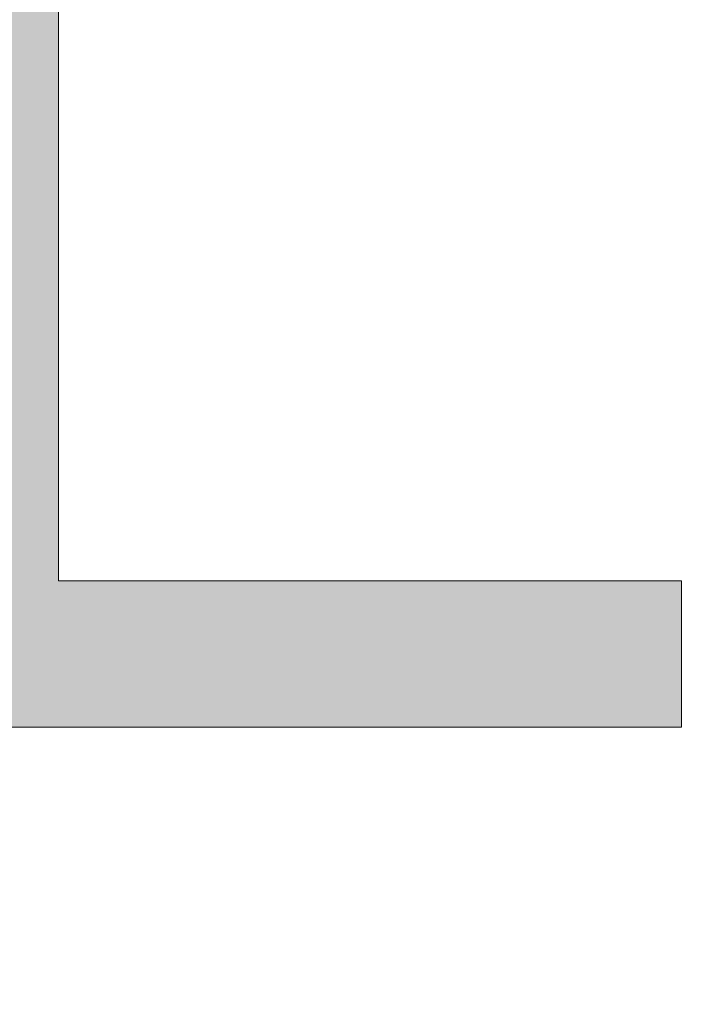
# Model space of a CAD drawing. Header units: inches. Extents: x -465 to -303, y -234 to 7.
# Tile 70 of 81: x -331.56 to -330.3, y -1.13 to 0.72. Entities that reach past the tile are written whole.
import ezdxf

# ---------------------------------------------------------------- set-up
doc = ezdxf.new("R2010")
doc.units = ezdxf.units.IN
doc.header["$LTSCALE"] = 32
doc.header["$MEASUREMENT"] = 0
doc.linetypes.add('Dash Style-1', pattern=[0.083328, 0.041656, -0.041672])
for name, color, linetype, lineweight in [('Black', 7, 'Continuous', 18), ('DashLine', 7, 'Dash Style-1', 13), ('DashLineFill', 7, 'Dash Style-1', 13), ('Drawing', 7, 'Continuous', 18), ('Metal-DeskStructure', 7, 'Continuous', 13), ('None', 7, 'Continuous', 18), ('SolidLine', 7, 'Continuous', 15), ('Wood_1-H', 7, 'Continuous', 13)]:
    doc.layers.add(name, color=color, linetype=linetype, lineweight=lineweight)
pattern_1 = [(45, (0, 0), (-1.61301565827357, 1.935715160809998), []), (45, (-1.0608, 1.0608), (-0.4723460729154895, 0.4167612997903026), [])]

# ---------------------------------------------------------------- blocks, each defined once
blk = doc.blocks.new('1BRPFY-Leg_Plate (2D)')
at = {"layer": 'DashLineFill', "linetype": 'Continuous', "lineweight": 13}
h = blk.add_hatch(dxfattribs=at)
h.set_pattern_fill('Steel', color=253, style=0, pattern_type=2)
h.set_pattern_definition(pattern_1)
edge = h.paths.add_edge_path()
edge.add_arc((-1.704724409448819, -1.704724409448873), 0.125984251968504, 179.9999999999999, 269.9999999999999)
edge.add_line((-1.704724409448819, -1.830708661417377), (1.704724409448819, -1.830708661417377))
edge.add_arc((1.704724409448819, -1.704724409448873), 0.125984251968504, 270.0000000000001, 360.0000000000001)
edge.add_line((1.830708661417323, -1.704724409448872), (1.830708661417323, 1.704724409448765))
edge.add_arc((1.704724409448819, 1.704724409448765), 0.1259842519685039, 0, 90)
edge.add_line((1.704724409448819, 1.830708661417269), (-1.704724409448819, 1.830708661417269))
edge.add_arc((-1.704724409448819, 1.704724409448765), 0.1259842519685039, 90, 180)
edge.add_line((-1.830708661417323, 1.704724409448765), (-1.830708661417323, -1.704724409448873))
at = {"layer": 'SolidLine', "flags": 128}
for points in [[(-0.7086614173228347, -0.5019685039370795), (-0.6884019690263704, -0.5029637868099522), (-0.668337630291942, -0.5059400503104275), (-0.6486616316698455, -0.5108686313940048), (-0.6295634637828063, -0.5177020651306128), (-0.6112270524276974, -0.5263745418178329), (-0.5938289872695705, -0.5368025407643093), (-0.5775368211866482, -0.5488856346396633), (-0.5625074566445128, -0.5625074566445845), (-0.5488856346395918, -0.5775368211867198), (-0.5368025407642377, -0.5938289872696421), (-0.5263745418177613, -0.611227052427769), (-0.5177020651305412, -0.6295634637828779), (-0.5108686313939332, -0.6486616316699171), (-0.5059400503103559, -0.6683376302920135), (-0.5029637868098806, -0.688401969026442), (-0.5019685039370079, -0.7086614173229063), (-0.5029637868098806, -0.7289208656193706), (-0.5059400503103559, -0.748985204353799), (-0.5108686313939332, -0.7686612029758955), (-0.5177020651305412, -0.7877593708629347), (-0.5263745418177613, -0.8060957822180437), (-0.5368025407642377, -0.8234938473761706), (-0.5488856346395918, -0.8397860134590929), (-0.5625074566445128, -0.8548153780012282), (-0.5775368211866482, -0.8684372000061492), (-0.5938289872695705, -0.8805202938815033), (-0.6112270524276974, -0.8909482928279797), (-0.6295634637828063, -0.8996207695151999), (-0.6486616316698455, -0.9064542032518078), (-0.668337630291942, -0.9113827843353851), (-0.6884019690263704, -0.9143590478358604), (-0.7086614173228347, -0.9153543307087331), (-0.728920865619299, -0.9143590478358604), (-0.7489852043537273, -0.9113827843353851), (-0.7686612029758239, -0.9064542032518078), (-0.7877593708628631, -0.8996207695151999), (-0.8060957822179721, -0.8909482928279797), (-0.823493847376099, -0.8805202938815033), (-0.8397860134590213, -0.8684372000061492), (-0.8548153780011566, -0.8548153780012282), (-0.8684372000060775, -0.8397860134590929), (-0.8805202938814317, -0.8234938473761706), (-0.8909482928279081, -0.8060957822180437), (-0.8996207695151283, -0.7877593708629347), (-0.9064542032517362, -0.7686612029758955), (-0.9113827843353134, -0.748985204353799), (-0.9143590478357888, -0.7289208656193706), (-0.9153543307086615, -0.7086614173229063), (-0.9143590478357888, -0.688401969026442), (-0.9113827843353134, -0.6683376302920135), (-0.9064542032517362, -0.6486616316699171), (-0.8996207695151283, -0.6295634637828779), (-0.8909482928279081, -0.611227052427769), (-0.8805202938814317, -0.5938289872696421), (-0.8684372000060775, -0.5775368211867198), (-0.8548153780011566, -0.5625074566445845), (-0.8397860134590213, -0.5488856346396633), (-0.823493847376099, -0.5368025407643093), (-0.8060957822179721, -0.5263745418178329), (-0.7877593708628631, -0.5177020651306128), (-0.7686612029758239, -0.5108686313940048), (-0.7489852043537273, -0.5059400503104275), (-0.728920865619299, -0.5029637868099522)], [(-1.279527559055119, -1.118110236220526), (-1.263705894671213, -1.118887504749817), (-1.248036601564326, -1.121211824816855), (-1.232670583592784, -1.125060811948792), (-1.217755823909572, -1.130397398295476), (-1.203435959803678, -1.137170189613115), (-1.189848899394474, -1.145313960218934), (-1.177125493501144, -1.154750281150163), (-1.165388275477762, -1.165388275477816), (-1.15475028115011, -1.177125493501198), (-1.145313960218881, -1.189848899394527), (-1.137170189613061, -1.203435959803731), (-1.130397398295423, -1.217755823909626), (-1.125060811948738, -1.232670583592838), (-1.121211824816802, -1.24803660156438), (-1.118887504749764, -1.263705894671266), (-1.118110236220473, -1.279527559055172), (-1.118887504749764, -1.295349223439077), (-1.121211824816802, -1.311018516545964), (-1.125060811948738, -1.326384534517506), (-1.130397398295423, -1.341299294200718), (-1.137170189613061, -1.355619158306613), (-1.145313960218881, -1.369206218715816), (-1.15475028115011, -1.381929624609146), (-1.165388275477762, -1.393666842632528), (-1.177125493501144, -1.404304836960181), (-1.189848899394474, -1.413741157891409), (-1.203435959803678, -1.421884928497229), (-1.217755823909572, -1.428657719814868), (-1.232670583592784, -1.433994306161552), (-1.248036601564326, -1.437843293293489), (-1.263705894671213, -1.440167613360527), (-1.279527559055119, -1.440944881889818), (-1.295349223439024, -1.440167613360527), (-1.311018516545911, -1.437843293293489), (-1.326384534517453, -1.433994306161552), (-1.341299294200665, -1.428657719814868), (-1.355619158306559, -1.421884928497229), (-1.369206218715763, -1.413741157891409), (-1.381929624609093, -1.404304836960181), (-1.393666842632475, -1.393666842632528), (-1.404304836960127, -1.381929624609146), (-1.413741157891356, -1.369206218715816), (-1.421884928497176, -1.355619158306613), (-1.428657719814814, -1.341299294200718), (-1.433994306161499, -1.326384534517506), (-1.437843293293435, -1.311018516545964), (-1.440167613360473, -1.295349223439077), (-1.440944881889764, -1.279527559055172), (-1.440167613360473, -1.263705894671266), (-1.437843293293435, -1.24803660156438), (-1.433994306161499, -1.232670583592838), (-1.428657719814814, -1.217755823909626), (-1.421884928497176, -1.203435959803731), (-1.413741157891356, -1.189848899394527), (-1.404304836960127, -1.177125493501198), (-1.393666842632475, -1.165388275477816), (-1.381929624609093, -1.154750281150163), (-1.369206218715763, -1.145313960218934), (-1.355619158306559, -1.137170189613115), (-1.341299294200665, -1.130397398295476), (-1.326384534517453, -1.125060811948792), (-1.311018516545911, -1.121211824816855), (-1.295349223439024, -1.118887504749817)]]:
    blk.add_lwpolyline(points, close=True, dxfattribs=at)
blk = doc.blocks.new('1BRPX5-Util_Bkt_Sm-F (2D)')
at = {"layer": 'DashLineFill', "linetype": 'Continuous', "lineweight": 13}
h = blk.add_hatch(dxfattribs=at)
h.set_pattern_fill('Steel', color=253, style=0, pattern_type=2)
h.set_pattern_definition(pattern_1)
edge = h.paths.add_edge_path()
edge.add_line((-4.468503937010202, 4.413385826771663), (-3.12992125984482, 4.413385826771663))
edge.add_line((-3.12992125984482, 4.413385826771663), (-3.12992125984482, -1.854330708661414))
edge.add_line((-3.12992125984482, -1.854330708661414), (-4.468503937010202, -1.854330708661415))
edge.add_line((-4.468503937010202, -1.854330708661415), (-4.468503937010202, -1.988188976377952))
edge.add_line((-4.468503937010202, -1.988188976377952), (-2.421259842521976, -1.988188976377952))
edge.add_line((-2.421259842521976, -1.988188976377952), (-2.421259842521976, -2.366141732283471))
edge.add_arc((-2.303149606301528, -2.366141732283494), 0.1181102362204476, 179.9999999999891, 270.000000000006)
edge.add_line((-2.303149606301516, -2.484251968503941), (2.303149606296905, -2.484251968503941))
edge.add_arc((2.303149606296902, -2.366141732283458), 0.1181102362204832, 270.0000000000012, 359.9999999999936)
edge.add_line((2.421259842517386, -2.366141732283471), (2.421259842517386, -1.988188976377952))
edge.add_line((2.421259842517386, -1.988188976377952), (4.468503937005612, -1.988188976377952))
edge.add_line((4.468503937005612, -1.988188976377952), (4.468503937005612, -1.854330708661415))
edge.add_line((4.468503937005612, -1.854330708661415), (3.12992125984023, -1.854330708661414))
edge.add_line((3.12992125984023, -1.854330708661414), (3.12992125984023, 4.413385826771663))
edge.add_line((3.12992125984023, 4.413385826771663), (4.468503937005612, 4.413385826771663))
edge.add_line((4.468503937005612, 4.413385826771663), (4.468503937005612, 4.547244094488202))
edge.add_line((4.468503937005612, 4.547244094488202), (2.421259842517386, 4.547244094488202))
edge.add_line((2.421259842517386, 4.547244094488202), (2.421259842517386, 4.925196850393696))
edge.add_arc((2.303149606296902, 4.925196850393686), 0.1181102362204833, 5.365542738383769e-12, 89.99999999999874)
edge.add_line((2.303149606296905, 5.043307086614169), (-2.303149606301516, 5.043307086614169))
edge.add_arc((-2.303149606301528, 4.92519685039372), 0.1181102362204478, 89.99999999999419, 180.0000000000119)
edge.add_line((-2.421259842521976, 4.925196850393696), (-2.421259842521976, 4.547244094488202))
edge.add_line((-2.421259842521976, 4.547244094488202), (-4.468503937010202, 4.547244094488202))
edge.add_line((-4.468503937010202, 4.547244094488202), (-4.468503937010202, 4.413385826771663))
at = {"layer": 'SolidLine', "flags": 128}
for points in [[(-0.7086614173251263, -0.2598425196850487), (-0.6642835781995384, -0.262022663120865), (-0.6203331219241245, -0.2685420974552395), (-0.57723331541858, -0.2793380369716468), (-0.5353992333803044, -0.294306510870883), (-0.4952337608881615, -0.3133033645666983), (-0.4571237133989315, -0.3361456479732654), (-0.4214361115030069, -0.3626133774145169), (-0.3885146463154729, -0.3924516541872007), (-0.3586763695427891, -0.4253731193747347), (-0.3322086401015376, -0.4610607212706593), (-0.3093663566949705, -0.4991707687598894), (-0.2903695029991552, -0.5393362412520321), (-0.2754010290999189, -0.5811703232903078), (-0.2646050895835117, -0.6242701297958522), (-0.2580856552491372, -0.6682205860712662), (-0.2559055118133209, -0.7125984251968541), (-0.2580856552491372, -0.756976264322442), (-0.2646050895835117, -0.800926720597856), (-0.2754010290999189, -0.8440265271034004), (-0.2903695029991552, -0.8858606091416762), (-0.3093663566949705, -0.9260260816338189), (-0.3322086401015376, -0.9641361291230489), (-0.3586763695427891, -0.9998237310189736), (-0.3885146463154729, -1.032745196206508), (-0.4214361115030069, -1.062583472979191), (-0.4571237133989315, -1.089051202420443), (-0.4952337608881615, -1.11189348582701), (-0.5353992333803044, -1.130890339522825), (-0.57723331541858, -1.145858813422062), (-0.6203331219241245, -1.156654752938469), (-0.6642835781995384, -1.163174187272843), (-0.7086614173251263, -1.16535433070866), (-0.7530392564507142, -1.163174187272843), (-0.7969897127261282, -1.156654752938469), (-0.8400895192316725, -1.145858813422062), (-0.8819236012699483, -1.130890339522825), (-0.9220890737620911, -1.11189348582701), (-0.9601991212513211, -1.089051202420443), (-0.9958867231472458, -1.062583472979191), (-1.02880818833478, -1.032745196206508), (-1.058646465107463, -0.9998237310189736), (-1.085114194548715, -0.9641361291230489), (-1.107956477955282, -0.9260260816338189), (-1.126953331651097, -0.8858606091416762), (-1.141921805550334, -0.8440265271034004), (-1.152717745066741, -0.800926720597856), (-1.159237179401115, -0.756976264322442), (-1.161417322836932, -0.7125984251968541), (-1.159237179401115, -0.6682205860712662), (-1.152717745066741, -0.6242701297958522), (-1.141921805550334, -0.5811703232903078), (-1.126953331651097, -0.5393362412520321), (-1.107956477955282, -0.4991707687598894), (-1.085114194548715, -0.4610607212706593), (-1.058646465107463, -0.4253731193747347), (-1.02880818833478, -0.3924516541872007), (-0.9958867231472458, -0.3626133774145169), (-0.9601991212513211, -0.3361456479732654), (-0.9220890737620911, -0.3133033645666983), (-0.8819236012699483, -0.294306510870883), (-0.8400895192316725, -0.2793380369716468), (-0.7969897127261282, -0.2685420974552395), (-0.7530392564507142, -0.262022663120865)], [(-1.279527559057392, -1.154964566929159), (-1.266932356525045, -1.155583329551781), (-1.254458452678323, -1.157433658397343), (-1.242225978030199, -1.160497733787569), (-1.230352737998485, -1.164746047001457), (-1.21895307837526, -1.170137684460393), (-1.208136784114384, -1.176620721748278), (-1.198008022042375, -1.184132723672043), (-1.188664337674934, -1.192601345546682), (-1.180195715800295, -1.201945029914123), (-1.17268371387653, -1.212073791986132), (-1.166200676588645, -1.222890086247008), (-1.160809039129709, -1.234289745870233), (-1.156560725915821, -1.246162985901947), (-1.153496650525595, -1.258395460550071), (-1.151646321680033, -1.270869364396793), (-1.151027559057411, -1.28346456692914), (-1.151646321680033, -1.296059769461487), (-1.153496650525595, -1.308533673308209), (-1.156560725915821, -1.320766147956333), (-1.160809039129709, -1.332639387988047), (-1.166200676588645, -1.344039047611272), (-1.17268371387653, -1.354855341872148), (-1.180195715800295, -1.364984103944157), (-1.188664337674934, -1.374327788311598), (-1.198008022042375, -1.382796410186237), (-1.208136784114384, -1.390308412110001), (-1.21895307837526, -1.396791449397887), (-1.230352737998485, -1.402183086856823), (-1.242225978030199, -1.406431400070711), (-1.254458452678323, -1.409495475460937), (-1.266932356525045, -1.411345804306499), (-1.279527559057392, -1.411964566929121), (-1.292122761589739, -1.411345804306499), (-1.304596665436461, -1.409495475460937), (-1.316829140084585, -1.406431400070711), (-1.328702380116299, -1.402183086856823), (-1.340102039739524, -1.396791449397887), (-1.3509183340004, -1.390308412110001), (-1.361047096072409, -1.382796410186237), (-1.37039078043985, -1.374327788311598), (-1.378859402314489, -1.364984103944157), (-1.386371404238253, -1.354855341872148), (-1.392854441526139, -1.344039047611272), (-1.398246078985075, -1.332639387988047), (-1.402494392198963, -1.320766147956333), (-1.405558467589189, -1.308533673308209), (-1.407408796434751, -1.296059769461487), (-1.408027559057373, -1.28346456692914), (-1.407408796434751, -1.270869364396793), (-1.405558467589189, -1.258395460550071), (-1.402494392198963, -1.246162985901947), (-1.398246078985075, -1.234289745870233), (-1.392854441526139, -1.222890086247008), (-1.386371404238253, -1.212073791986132), (-1.378859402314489, -1.201945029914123), (-1.37039078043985, -1.192601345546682), (-1.361047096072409, -1.184132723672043), (-1.3509183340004, -1.176620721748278), (-1.340102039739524, -1.170137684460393), (-1.328702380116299, -1.164746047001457), (-1.316829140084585, -1.160497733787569), (-1.304596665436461, -1.157433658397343), (-1.292122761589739, -1.155583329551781)]]:
    blk.add_lwpolyline(points, close=True, dxfattribs=at)
blk = doc.blocks.new('Slate-LegBrace (2D)')
at = {"layer": 'DashLineFill', "linetype": 'Continuous', "lineweight": 13}
h = blk.add_hatch(dxfattribs=at)
h.set_pattern_fill('Steel', color=253, style=0, pattern_type=2)
h.set_pattern_definition(pattern_1)
edge = h.paths.add_edge_path()
edge.add_line((-2.199587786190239, -0.1351515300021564), (-1.374775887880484, -0.1351515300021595))
edge.add_arc((3.636636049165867e-15, -0.01355418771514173), 1.380142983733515, 185.0545920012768, 354.9454079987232)
edge.add_line((1.374775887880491, -0.13515153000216), (2.199718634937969, -0.1351515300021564))
edge.add_arc((6.54243738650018e-05, -0.01705725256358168), 2.202821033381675, 183.0731271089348, 356.92687289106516, ccw=False)
h = blk.add_hatch(dxfattribs=at)
h.set_pattern_fill('Steel', color=253, style=0, pattern_type=2)
h.set_pattern_definition(pattern_1)
edge = h.paths.add_edge_path()
edge.add_line((2.191696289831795, -0.2375138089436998), (1.463739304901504, -0.2375137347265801))
edge.add_arc((-6.542437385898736e-05, -0.01704129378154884), 1.480314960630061, 188.5652811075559, 351.4347188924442, ccw=False)
edge.add_line((-1.463870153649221, -0.2375137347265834), (-2.191827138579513, -0.2375138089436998))
edge.add_line((-2.191827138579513, -0.2375138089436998), (-2.199718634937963, -0.1351515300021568))
edge.add_line((-2.199718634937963, -0.1351515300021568), (-1.374775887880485, -0.1351515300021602))
edge.add_arc((2.937282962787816e-15, -0.01355418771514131), 1.380142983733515, 185.0545920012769, 354.9454079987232)
edge.add_line((1.37477588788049, -0.1351515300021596), (2.199587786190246, -0.1351515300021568))
edge.add_line((2.199587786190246, -0.1351515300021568), (2.191696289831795, -0.2375138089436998))
at = {"layer": 'DashLineFill', "flags": 128}
for points in [[(2.191696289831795, -0.2375138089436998), (1.463739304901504, -0.2375137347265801, -0.860662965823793), (-1.463870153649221, -0.2375137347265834), (-2.191827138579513, -0.2375138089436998), (-2.199718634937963, -0.1351515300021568), (-1.374775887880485, -0.1351515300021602, 0.9154551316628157), (1.37477588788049, -0.1351515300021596), (2.199587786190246, -0.1351515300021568)], [(-2.199587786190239, -0.1351515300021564), (-1.374775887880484, -0.1351515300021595, 0.9154551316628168), (1.374775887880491, -0.13515153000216), (2.199718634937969, -0.1351515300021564, -0.9477524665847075)]]:
    blk.add_lwpolyline(points, format="xyb", close=True, dxfattribs=at)
blk = doc.blocks.new('TLLegSleeve (2D)')
at = {"layer": 'DashLineFill', "linetype": 'Continuous', "lineweight": 13}
h = blk.add_hatch(dxfattribs=at)
h.set_pattern_fill('Steel', color=253, style=0, pattern_type=2)
h.set_pattern_definition(pattern_1)
edge = h.paths.add_edge_path()
edge.add_line((1.08267716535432, 1.402343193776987), (1.08267716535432, 2.913385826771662))
edge.add_arc((-1.707523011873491e-13, 2.913385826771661), 1.08267716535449, 4.479377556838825e-14, 180)
edge.add_line((-1.082677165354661, 2.913385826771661), (-1.08267716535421, 1.402343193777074))
edge.add_arc((-1.332267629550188e-15, 2.886579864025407e-15), 1.771653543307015, 127.6698869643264, 412.330113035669)
edge.add_line((1.08267716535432, 1.402343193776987), (1.08267716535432, 1.402343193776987))
edge = h.paths.add_edge_path()
edge.add_arc((1.665334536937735e-15, 2.91338582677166), 0.7480314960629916, 180, 360)
edge.add_arc((1.665334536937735e-15, 2.91338582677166), 0.7480314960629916, 9.54166404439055e-15, 180)
edge.add_line((-0.7480314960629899, 2.91338582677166), (-0.7480314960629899, 2.91338582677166))
edge = h.paths.add_edge_path()
edge.add_arc((-1.723066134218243e-13, 5.70119602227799e-16), 1.437007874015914, 180, 360)
edge.add_arc((-1.723066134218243e-13, 9.149983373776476e-17), 1.437007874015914, 9.541664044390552e-15, 180)
edge.add_line((-1.437007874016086, 3.308097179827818e-16), (-1.437007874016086, 3.308097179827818e-16))
at = {"layer": 'DashLine', "color": 8, "flags": 128}
blk.add_lwpolyline([(1.653543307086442, 1.118599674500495e-14), (1.645581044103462, -0.1620755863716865), (1.621770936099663, -0.3225902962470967), (1.582342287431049, -0.4799982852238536), (1.527674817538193, -0.6327836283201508), (1.45829500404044, -0.7794749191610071), (1.374871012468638, -0.9186594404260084), (1.278206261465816, -1.048996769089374), (1.169231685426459, -1.169231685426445), (1.048996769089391, -1.278206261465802), (0.918659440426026, -1.374871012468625), (0.7794749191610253, -1.458295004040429), (0.6327836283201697, -1.527674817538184), (0.4799982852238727, -1.582342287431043), (0.3225902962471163, -1.621770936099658), (0.1620755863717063, -1.645581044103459), (8.723964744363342e-15, -1.653543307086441), (-0.162075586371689, -1.645581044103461), (-0.3225902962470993, -1.621770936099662), (-0.4799982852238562, -1.582342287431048), (-0.6327836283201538, -1.527674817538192), (-0.7794749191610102, -1.458295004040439), (-0.9186594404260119, -1.374871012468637), (-1.048996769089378, -1.278206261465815), (-1.169231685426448, -1.169231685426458), (-1.278206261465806, -1.048996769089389), (-1.374871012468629, -0.9186594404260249), (-1.458295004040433, -0.7794749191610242), (-1.527674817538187, -0.6327836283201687), (-1.582342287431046, -0.4799982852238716), (-1.621770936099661, -0.3225902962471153), (-1.645581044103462, -0.1620755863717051), (-1.653543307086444, -7.741682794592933e-15), (-1.645581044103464, 0.1620755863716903), (-1.621770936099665, 0.3225902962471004), (-1.582342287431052, 0.4799982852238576), (-1.527674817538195, 0.6327836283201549), (-1.458295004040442, 0.7794749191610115), (-1.37487101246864, 0.918659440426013), (-1.278206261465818, 1.048996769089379), (-1.169231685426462, 1.169231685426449), (-1.048996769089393, 1.278206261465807), (-0.9186594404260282, 1.37487101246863), (-0.7794749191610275, 1.458295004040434), (-0.6327836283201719, 1.527674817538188), (-0.479998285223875, 1.582342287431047), (-0.3225902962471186, 1.621770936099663), (-0.1620755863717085, 1.645581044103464), (-1.096189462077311e-14, 1.653543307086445), (0.1620755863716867, 1.645581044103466), (0.3225902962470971, 1.621770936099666), (0.479998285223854, 1.582342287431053), (0.6327836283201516, 1.527674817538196), (0.7794749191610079, 1.458295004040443), (0.9186594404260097, 1.374871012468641), (1.048996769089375, 1.278206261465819), (1.169231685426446, 1.169231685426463), (1.278206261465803, 1.048996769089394), (1.374871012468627, 0.9186594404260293), (1.458295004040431, 0.7794749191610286), (1.527674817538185, 0.6327836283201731), (1.582342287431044, 0.4799982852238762), (1.621770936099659, 0.3225902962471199), (1.64558104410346, 0.1620755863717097)], close=True, dxfattribs=at)
at = {"layer": 'DashLineFill', "flags": 128}
for points in [[(1.08267716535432, 1.402343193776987), (1.08267716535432, 2.913385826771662, 0.9999999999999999), (-1.082677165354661, 2.913385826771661), (-1.08267716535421, 1.402343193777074, 2.931618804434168), (1.08267716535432, 1.402343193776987)], [(-1.437007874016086, 3.308097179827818e-16, 0.9999999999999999), (1.437007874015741, 3.308097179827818e-16, 0.9999999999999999), (-1.437007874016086, 3.308097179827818e-16)]]:
    blk.add_lwpolyline(points, format="xyb", close=True, dxfattribs=at)
blk = doc.blocks.new('Group-11')
at = {"layer": 'SolidLine', "flags": 128}
blk.add_lwpolyline([(79.23228346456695, -5.31496062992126, -0.414213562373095), (80.94488188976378, -3.602362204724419, -0.4142135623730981), (82.65748031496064, -5.31496062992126, -0.4142135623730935), (80.94488188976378, -7.027559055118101, -0.414213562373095)], format="xyb", close=True, dxfattribs=at)
at = {"layer": 'Wood_1-H', "color": 7}
for name, p in [('1BRPX5-Util_Bkt_Sm-F (2D)', (80.94488188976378, -5.314960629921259)), ('TLLegSleeve (2D)', (80.94488188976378, -5.31496062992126)), ('Slate-LegBrace (2D)', (80.94488188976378, -5.31496062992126)), ('1BRPFY-Leg_Plate (2D)', (80.94488188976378, -5.31496062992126))]:
    blk.add_blockref(name, p, dxfattribs=at)
blk = doc.blocks.new('Group-12')
at = {"layer": 'None'}
blk.add_blockref('Group-11', (0, 0), dxfattribs=at)
blk = doc.blocks.new('SL Utility Cabinet (2D)')
at = {"layer": 'None'}
blk.add_blockref('Group-12', (0, 0), dxfattribs=at)
at = {"layer": 'Drawing', "color": 0, "flags": 1}
for tag in ['Tag', 'Catalog', 'Option1', 'Option2', 'Option3', 'Option4', 'Option5', 'Option6', 'Option7', 'Option8', 'Option9', 'Option10', 'Option11', 'Option12', 'Custom', 'FinishGroup', 'Discount', 'Item2', 'Item3', 'Item6', 'Item9', 'Item10', 'Item12', 'Item13', 'Item16', 'Item19', 'Item20', 'Item21', 'Item22', 'Item23', 'Item24', 'Item25', 'Item8', 'Item18', 'Item1', 'Item4', 'Item5', 'Item7', 'Item11', 'Item14', 'Item15', 'Item17']:
    blk.add_attdef(tag, (-51.58792002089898, 4.551681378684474), '', height=0.007086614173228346, dxfattribs=at)
blk = doc.blocks.new('Group-43')
at = {"layer": 'Metal-DeskStructure', "color": 7}
blk.add_open_spline([(-0.5629921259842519, -0.4031061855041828), (-0.5629921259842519, -0.4084102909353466), (-0.5669586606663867, -0.4163664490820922), (-0.5762169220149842, -0.4216705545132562), (-0.5934108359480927, -0.424322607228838), (-0.6185404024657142, -0.424322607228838), (-0.6344117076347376, -0.4203445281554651), (-0.6436699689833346, -0.4163664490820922), (-0.6476377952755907, -0.4070842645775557), (-0.6476377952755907, -0.2008904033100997), (-0.6476377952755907, -6.474738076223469e-07), (-0.8592519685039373, -6.474738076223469e-07), (-1.070866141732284, -6.474738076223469e-07), (-1.070866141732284, -0.2008904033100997), (-1.070866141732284, -0.4070842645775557), (-1.074832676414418, -0.4163664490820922), (-1.084090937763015, -0.4203445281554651), (-1.101284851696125, -0.424322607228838), (-1.12509180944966, -0.424322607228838), (-1.142285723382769, -0.4216705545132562), (-1.151543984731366, -0.4163664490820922), (-1.155511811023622, -0.4084102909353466), (-1.155511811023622, 0), (-1.155511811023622, 0.4084102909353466), (-1.151543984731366, 0.4163664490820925), (-1.142285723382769, 0.4216705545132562), (-1.12509180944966, 0.424321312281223), (-1.101284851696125, 0.424321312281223), (-1.084090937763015, 0.4216705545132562), (-1.074832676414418, 0.4163664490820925), (-1.070866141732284, 0.4097363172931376), (-1.070866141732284, 0.2446479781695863), (-1.070866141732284, 0.08486374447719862), (-0.8592519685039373, 0.08486374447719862), (-0.6476377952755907, 0.08486374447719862), (-0.6476377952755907, 0.2446479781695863), (-0.6476377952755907, 0.4097363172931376), (-0.6436699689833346, 0.4163664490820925), (-0.6344117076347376, 0.4216705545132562), (-0.6185404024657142, 0.424321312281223), (-0.5934108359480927, 0.424321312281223), (-0.5762169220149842, 0.4216705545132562), (-0.5669586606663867, 0.4163664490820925), (-0.5629921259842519, 0.4084102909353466), (-0.5629921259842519, 0), (-0.5629921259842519, -0.4031061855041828)], degree=2, knots=[0, 0, 0, 0.00229950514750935, 0.004599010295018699, 0.006898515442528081, 0.009198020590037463, 0.01175302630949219, 0.01430803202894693, 0.01686303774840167, 0.01941804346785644, 0.1161873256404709, 0.1161873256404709, 0.218122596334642, 0.218122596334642, 0.3148918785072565, 0.3174468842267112, 0.320001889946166, 0.3225568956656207, 0.3251119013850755, 0.3276669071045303, 0.3302219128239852, 0.3327769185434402, 0.3353319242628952, 0.5295095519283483, 0.5320645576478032, 0.5346195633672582, 0.537174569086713, 0.5397295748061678, 0.5422845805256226, 0.5448395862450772, 0.5473945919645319, 0.5499495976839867, 0.6269182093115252, 0.6269182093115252, 0.7288534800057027, 0.7288534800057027, 0.8058220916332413, 0.808377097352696, 0.8109321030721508, 0.8134871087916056, 0.8160421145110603, 0.8183416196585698, 0.8206411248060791, 0.8229406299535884, 0.8252401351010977, 1, 1, 1], dxfattribs=at)
blk = doc.blocks.new('TL14_lower_leg (2D)')
at = {"layer": 'DashLine', "flags": 128}
for points in [[(-1.777195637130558e-14, 1.377952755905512), (0.1350629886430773, 1.371317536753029), (0.2688252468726, 1.351475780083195), (0.3999985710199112, 1.318618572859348), (0.5273196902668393, 1.27306234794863), (0.649562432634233, 1.215245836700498), (0.7655495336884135, 1.14572584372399), (0.8741639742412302, 1.065171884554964), (0.9743597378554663, 0.9743597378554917), (1.065171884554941, 0.8741639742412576), (1.14572584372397, 0.7655495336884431), (1.215245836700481, 0.6495624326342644), (1.273062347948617, 0.5273196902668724), (1.318618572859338, 0.3999985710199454), (1.351475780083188, 0.2688252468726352), (1.371317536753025, 0.1350629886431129), (1.377952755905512, 1.783045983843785e-14), (1.371317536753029, -0.1350629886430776), (1.351475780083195, -0.2688252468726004), (1.318618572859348, -0.3999985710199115), (1.27306234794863, -0.5273196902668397), (1.215245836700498, -0.6495624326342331), (1.145725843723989, -0.7655495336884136), (1.065171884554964, -0.8741639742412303), (0.9743597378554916, -0.9743597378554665), (0.8741639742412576, -1.065171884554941), (0.7655495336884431, -1.14572584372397), (0.6495624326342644, -1.215245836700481), (0.5273196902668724, -1.273062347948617), (0.3999985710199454, -1.318618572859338), (0.2688252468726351, -1.351475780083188), (0.135062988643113, -1.371317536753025), (1.777195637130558e-14, -1.377952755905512), (-0.1350629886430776, -1.371317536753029), (-0.2688252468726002, -1.351475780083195), (-0.3999985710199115, -1.318618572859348), (-0.5273196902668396, -1.27306234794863), (-0.6495624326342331, -1.215245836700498), (-0.7655495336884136, -1.14572584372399), (-0.8741639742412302, -1.065171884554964), (-0.9743597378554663, -0.9743597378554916), (-1.065171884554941, -0.8741639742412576), (-1.14572584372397, -0.7655495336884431), (-1.215245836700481, -0.6495624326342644), (-1.273062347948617, -0.5273196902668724), (-1.318618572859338, -0.3999985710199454), (-1.351475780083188, -0.2688252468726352), (-1.371317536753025, -0.1350629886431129), (-1.377952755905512, -1.783045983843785e-14), (-1.371317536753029, 0.1350629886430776), (-1.351475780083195, 0.2688252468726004), (-1.318618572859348, 0.3999985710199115), (-1.27306234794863, 0.5273196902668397), (-1.215245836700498, 0.6495624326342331), (-1.145725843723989, 0.7655495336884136), (-1.065171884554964, 0.8741639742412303), (-0.9743597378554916, 0.9743597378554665), (-0.8741639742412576, 1.065171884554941), (-0.7655495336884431, 1.14572584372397), (-0.6495624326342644, 1.215245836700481), (-0.5273196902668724, 1.273062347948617), (-0.3999985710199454, 1.318618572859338), (-0.2688252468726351, 1.351475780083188), (-0.135062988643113, 1.371317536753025)], [(-0.7086614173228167, -0.547244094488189), (-0.6928397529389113, -0.54802136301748), (-0.6771704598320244, -0.5503456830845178), (-0.6618044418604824, -0.5541946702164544), (-0.6468896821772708, -0.5595312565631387), (-0.6325698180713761, -0.5663040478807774), (-0.6189827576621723, -0.574447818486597), (-0.6062593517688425, -0.5838841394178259), (-0.5945221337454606, -0.5945221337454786), (-0.583884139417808, -0.6062593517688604), (-0.5744478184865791, -0.6189827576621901), (-0.5663040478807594, -0.632569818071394), (-0.5595312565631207, -0.6468896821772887), (-0.5541946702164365, -0.6618044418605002), (-0.5503456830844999, -0.6771704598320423), (-0.5480213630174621, -0.6928397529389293), (-0.547244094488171, -0.7086614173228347), (-0.5480213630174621, -0.72448308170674), (-0.5503456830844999, -0.7401523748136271), (-0.5541946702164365, -0.7555183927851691), (-0.5595312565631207, -0.7704331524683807), (-0.5663040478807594, -0.7847530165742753), (-0.5744478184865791, -0.7983400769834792), (-0.583884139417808, -0.811063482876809), (-0.5945221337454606, -0.8228007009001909), (-0.6062593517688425, -0.8334386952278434), (-0.6189827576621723, -0.8428750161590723), (-0.6325698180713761, -0.8510187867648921), (-0.6468896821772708, -0.8577915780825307), (-0.6618044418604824, -0.8631281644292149), (-0.6771704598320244, -0.8669771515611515), (-0.6928397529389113, -0.8693014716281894), (-0.7086614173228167, -0.8700787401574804), (-0.7244830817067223, -0.8693014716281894), (-0.7401523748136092, -0.8669771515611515), (-0.7555183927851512, -0.8631281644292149), (-0.7704331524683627, -0.8577915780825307), (-0.7847530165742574, -0.8510187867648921), (-0.7983400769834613, -0.8428750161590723), (-0.8110634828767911, -0.8334386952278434), (-0.822800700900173, -0.8228007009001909), (-0.8334386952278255, -0.811063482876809), (-0.8428750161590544, -0.7983400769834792), (-0.8510187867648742, -0.7847530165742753), (-0.8577915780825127, -0.7704331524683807), (-0.863128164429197, -0.7555183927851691), (-0.8669771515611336, -0.7401523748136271), (-0.8693014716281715, -0.72448308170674), (-0.8700787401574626, -0.7086614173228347), (-0.8693014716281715, -0.6928397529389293), (-0.8669771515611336, -0.6771704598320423), (-0.863128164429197, -0.6618044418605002), (-0.8577915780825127, -0.6468896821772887), (-0.8510187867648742, -0.632569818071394), (-0.8428750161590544, -0.6189827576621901), (-0.8334386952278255, -0.6062593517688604), (-0.822800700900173, -0.5945221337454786), (-0.8110634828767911, -0.5838841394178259), (-0.7983400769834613, -0.574447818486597), (-0.7847530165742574, -0.5663040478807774), (-0.7704331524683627, -0.5595312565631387), (-0.7555183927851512, -0.5541946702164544), (-0.7401523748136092, -0.5503456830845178), (-0.7244830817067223, -0.54802136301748)]]:
    blk.add_lwpolyline(points, close=True, dxfattribs=at)
at = {"layer": 'Metal-DeskStructure', "color": 7}
blk.add_blockref('Group-43', (0, 0), dxfattribs=at)
blk = doc.blocks.new('Group-45')
at = {"layer": 'DashLineFill', "linetype": 'Continuous', "lineweight": 13}
h = blk.add_hatch(dxfattribs=at)
h.set_pattern_fill('Steel', color=253, style=0, pattern_type=2)
h.set_pattern_definition(pattern_1)
h.paths.add_polyline_path([(-2.066929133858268, 1.397637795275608), (2.066929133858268, 1.397637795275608), (2.066929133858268, 0.1377952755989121), (2.106299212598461, 0.1377952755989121), (2.106299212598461, -0.1377952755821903), (2.066929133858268, -0.1377952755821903), (2.066929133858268, -5.275590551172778), (2.106299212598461, -5.275590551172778), (2.106299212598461, -5.55118110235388), (2.066929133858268, -5.55118110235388), (2.066929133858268, -5.82677165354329), (-2.066929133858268, -5.82677165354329), (-2.066929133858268, -5.55118110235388), (-2.106299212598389, -5.55118110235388), (-2.106299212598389, -5.275590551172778), (-2.066929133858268, -5.275590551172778), (-2.066929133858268, -0.1377952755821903), (-2.106299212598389, -0.1377952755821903), (-2.106299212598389, 0.1377952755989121), (-2.066929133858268, 0.1377952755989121)])
blk = doc.blocks.new('TL14_upper_leg (2D)')
at = {"layer": 'DashLine', "flags": 128}
blk.add_lwpolyline([(0, 1.22047244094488), (0.1196272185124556, 1.214595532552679), (0.2381023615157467, 1.197021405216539), (0.3542844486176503, 1.167919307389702), (0.4670545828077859, 1.127569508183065), (0.5753267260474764, 1.076360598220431), (0.6780581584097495, 1.01478574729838), (0.7742595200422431, 0.9434379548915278), (0.8630043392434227, 0.8630043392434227), (0.9434379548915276, 0.7742595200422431), (1.01478574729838, 0.6780581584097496), (1.076360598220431, 0.5753267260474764), (1.127569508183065, 0.467054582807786), (1.167919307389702, 0.3542844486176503), (1.197021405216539, 0.2381023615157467), (1.214595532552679, 0.1196272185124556), (1.22047244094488, 7.47323834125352e-17), (1.214595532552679, -0.1196272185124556), (1.197021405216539, -0.2381023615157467), (1.167919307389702, -0.3542844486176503), (1.127569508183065, -0.467054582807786), (1.076360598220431, -0.5753267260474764), (1.01478574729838, -0.6780581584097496), (0.9434379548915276, -0.7742595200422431), (0.8630043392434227, -0.8630043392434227), (0.7742595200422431, -0.9434379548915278), (0.6780581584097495, -1.01478574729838), (0.5753267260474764, -1.076360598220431), (0.4670545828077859, -1.127569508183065), (0.3542844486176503, -1.167919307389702), (0.2381023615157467, -1.197021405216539), (0.1196272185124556, -1.214595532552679), (0, -1.22047244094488), (-0.1196272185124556, -1.214595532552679), (-0.2381023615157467, -1.197021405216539), (-0.3542844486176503, -1.167919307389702), (-0.4670545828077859, -1.127569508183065), (-0.5753267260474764, -1.076360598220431), (-0.6780581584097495, -1.01478574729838), (-0.7742595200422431, -0.9434379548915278), (-0.8630043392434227, -0.8630043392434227), (-0.9434379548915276, -0.7742595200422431), (-1.01478574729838, -0.6780581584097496), (-1.076360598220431, -0.5753267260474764), (-1.127569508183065, -0.467054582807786), (-1.167919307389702, -0.3542844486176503), (-1.197021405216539, -0.2381023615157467), (-1.214595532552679, -0.1196272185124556), (-1.22047244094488, 7.47323834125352e-17), (-1.214595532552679, 0.1196272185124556), (-1.197021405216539, 0.2381023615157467), (-1.167919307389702, 0.3542844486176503), (-1.127569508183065, 0.467054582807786), (-1.076360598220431, 0.5753267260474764), (-1.01478574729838, 0.6780581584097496), (-0.9434379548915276, 0.7742595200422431), (-0.8630043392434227, 0.8630043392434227), (-0.7742595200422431, 0.9434379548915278), (-0.6780581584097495, 1.01478574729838), (-0.5753267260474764, 1.076360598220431), (-0.4670545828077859, 1.127569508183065), (-0.3542844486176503, 1.167919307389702), (-0.2381023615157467, 1.197021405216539), (-0.1196272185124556, 1.214595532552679)], close=True, dxfattribs=at)
at = {"layer": 'DashLine', "color": 7}
blk.add_blockref('Group-45', (0, 0), dxfattribs=at)
blk = doc.blocks.new('Group-52')
at = {"layer": 'DashLine'}
for p, q in [((0.0001991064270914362, -5.984251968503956), (0.0001991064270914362, -5.74803149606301)), ((-0.117911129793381, -6.102362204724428), (-0.3541316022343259, -6.102362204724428)), ((0.1183093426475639, -6.102362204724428), (0.3545298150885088, -6.102362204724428)), ((0.0001991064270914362, -6.2204724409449), (0.0001991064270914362, -6.456692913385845))]:
    blk.add_line(p, q, dxfattribs=at)
at = {"layer": 'DashLine', "flags": 128}
blk.add_lwpolyline([(-0.2557064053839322, -6.10236220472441), (-0.254474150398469, -6.077279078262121), (-0.2507892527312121, -6.052437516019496), (-0.2446871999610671, -6.02807675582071), (-0.2362267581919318, -6.004431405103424), (-0.2254894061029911, -5.981729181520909), (-0.2125785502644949, -5.960188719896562), (-0.1976185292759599, -5.940017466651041), (-0.180753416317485, -5.921409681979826), (-0.1621456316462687, -5.904544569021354), (-0.1419743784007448, -5.889584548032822), (-0.1204339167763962, -5.876673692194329), (-0.09773169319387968, -5.865936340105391), (-0.07408634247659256, -5.857475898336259), (-0.04972558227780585, -5.851373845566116), (-0.02488402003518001, -5.847688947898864), (0.0001991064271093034, -5.846456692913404), (0.02528223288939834, -5.847688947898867), (0.05012379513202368, -5.851373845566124), (0.07448455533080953, -5.857475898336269), (0.09812990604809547, -5.865936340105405), (0.1208321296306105, -5.876673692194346), (0.1423725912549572, -5.889584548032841), (0.1625438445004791, -5.904544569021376), (0.181151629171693, -5.921409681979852), (0.1980167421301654, -5.940017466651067), (0.2129767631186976, -5.960188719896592), (0.2258876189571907, -5.98172918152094), (0.2366249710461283, -6.004431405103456), (0.2450854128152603, -6.028076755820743), (0.2511874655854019, -6.052437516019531), (0.2548723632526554, -6.077279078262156), (0.2561046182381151, -6.102362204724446), (0.2548723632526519, -6.127445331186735), (0.251187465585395, -6.152286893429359), (0.24508541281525, -6.176647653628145), (0.2366249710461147, -6.200293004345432), (0.2258876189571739, -6.222995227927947), (0.2129767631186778, -6.244535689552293), (0.1980167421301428, -6.264706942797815), (0.1811516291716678, -6.283314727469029), (0.1625438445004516, -6.300179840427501), (0.1423725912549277, -6.315139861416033), (0.1208321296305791, -6.328050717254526), (0.09812990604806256, -6.338788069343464), (0.07448455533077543, -6.347248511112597), (0.05012379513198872, -6.353350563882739), (0.02528223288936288, -6.357035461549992), (0.0001991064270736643, -6.358267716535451), (-0.02488402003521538, -6.357035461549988), (-0.04972558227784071, -6.353350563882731), (-0.07408634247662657, -6.347248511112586), (-0.09773169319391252, -6.338788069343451), (-0.1204339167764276, -6.328050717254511), (-0.1419743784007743, -6.315139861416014), (-0.1621456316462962, -6.300179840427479), (-0.1807534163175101, -6.283314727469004), (-0.1976185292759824, -6.264706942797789), (-0.2125785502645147, -6.244535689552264), (-0.2254894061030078, -6.222995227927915), (-0.2362267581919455, -6.200293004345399), (-0.2446871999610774, -6.176647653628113), (-0.250789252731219, -6.152286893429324), (-0.2544741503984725, -6.127445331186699)], close=True, dxfattribs=at)
blk = doc.blocks.new('1BRPT9-Bracket (2D)')
at = {"layer": 'DashLineFill', "linetype": 'Continuous', "lineweight": 13}
h = blk.add_hatch(dxfattribs=at)
h.set_pattern_fill('Steel', color=253, style=0, pattern_type=2)
h.set_pattern_definition(pattern_1)
edge = h.paths.add_edge_path()
edge.add_arc((1.677931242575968, -8.488188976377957), 0.2519685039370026, 269.999999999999, 360.0000000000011)
edge.add_line((1.929899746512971, -8.488188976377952), (1.929899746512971, -7.480314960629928))
edge.add_line((1.929899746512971, -7.480314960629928), (2.323600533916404, -7.480314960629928))
edge.add_line((2.323600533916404, -7.480314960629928), (2.323600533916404, 7.461135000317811))
edge.add_line((2.323600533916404, 7.461135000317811), (1.929899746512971, 7.480314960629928))
edge.add_line((1.929899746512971, 7.480314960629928), (1.929899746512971, 8.488188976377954))
edge.add_arc((1.677931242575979, 8.488188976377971), 0.2519685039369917, 359.999999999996, 450.0000000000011)
edge.add_line((1.677931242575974, 8.740157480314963), (-2.32206875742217, 8.740157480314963))
edge.add_line((-2.32206875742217, 8.740157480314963), (-2.32206875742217, -8.74015748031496))
edge.add_line((-2.32206875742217, -8.74015748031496), (1.677931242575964, -8.74015748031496))
at = {"layer": 'Metal-DeskStructure', "color": 7}
blk.add_blockref('Group-52', (0, 0), dxfattribs=at)
blk = doc.blocks.new('Group-71')
at = {"layer": 'Metal-DeskStructure', "linetype": 'Continuous', "lineweight": 0, "true_color": 0xff0000}
blk.add_hatch(color=1, dxfattribs=at).paths.add_polyline_path([(-1.731140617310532, -1.274606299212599), (-1.731140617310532, 1.274606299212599), (-1.386652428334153, 1.274606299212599), (-1.386652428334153, -0.9990157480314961), (-0.2153925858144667, -0.9990157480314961), (-0.2153925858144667, -1.274606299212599)])
at = {"layer": 'Metal-DeskStructure', "color": 7, "flags": 128}
blk.add_lwpolyline([(-1.731140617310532, -1.274606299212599), (-1.731140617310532, 1.274606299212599), (-1.386652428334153, 1.274606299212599), (-1.386652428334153, -0.9990157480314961), (-0.2153925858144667, -0.9990157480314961), (-0.2153925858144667, -1.274606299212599)], close=True, dxfattribs=at)
blk = doc.blocks.new('SlateLegLocator-L3')
at = {"color": 255, "linetype": 'Dash Style-1', "lineweight": 5}
blk.add_wipeout([(-2.106299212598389, 1.3779527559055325), (2.10629921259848, 1.3779527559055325), (2.10629921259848, -5.807086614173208), (-2.106299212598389, -5.807086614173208)], dxfattribs=at).dxf.layer = 'Black'
at = {"layer": 'Metal-DeskStructure', "color": 7}
blk.add_blockref('Group-71', (0, 0), dxfattribs=at)
blk = doc.blocks.new('Group-73')
at = {"layer": 'None', "color": 7, "rotation": 180}
blk.add_blockref('1BRPT9-Bracket (2D)', (80.94488188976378, -11.41732283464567), dxfattribs=at)
at = {"layer": 'None', "color": 7}
for name in ['TL14_upper_leg (2D)', 'TL14_lower_leg (2D)']:
    blk.add_blockref(name, (80.94488188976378, -5.31496062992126), dxfattribs=at)
blk.add_blockref('SlateLegLocator-L3', (80.94488188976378, -5.31496062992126), dxfattribs=at)
blk = doc.blocks.new('Group-80')
at = {"layer": 'None'}
blk.add_blockref('Group-73', (0, 0), dxfattribs=at)
blk = doc.blocks.new('SL L Desk (2D)')
at = {"layer": 'None'}
blk.add_blockref('Group-80', (0, 0), dxfattribs=at)
at = {"layer": 'Drawing', "color": 0, "flags": 1}
for tag in ['Tag', 'Catalog', 'Option1', 'Option2', 'Option3', 'Option4', 'Option5', 'Option6', 'Option7', 'Option8', 'Option9', 'Option10', 'Option11', 'Option12', 'Custom', 'FinishGroup', 'Discount', 'Item2', 'Item3', 'Item6', 'Item9', 'Item10', 'Item12', 'Item13', 'Item16', 'Item19', 'Item20', 'Item21', 'Item22', 'Item23', 'Item24', 'Item25', 'Item8', 'Item18', 'Item1', 'Item4', 'Item5', 'Item7', 'Item11', 'Item14', 'Item15', 'Item17']:
    blk.add_attdef(tag, (-51.58772091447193, -67.0772036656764), '', height=0.007086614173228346, dxfattribs=at)

msp = doc.modelspace()

# ---------------------------------------------------------------- block references
at = {"layer": 'Drawing'}
msp.add_blockref('SL Utility Cabinet (2D)', (-411.0472440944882, 5.976377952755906), dxfattribs=at)

# ---------------------------------------------------------------- next in the draw order: block references
msp.add_blockref('SL L Desk (2D)', (-411.0470449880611, 5.976377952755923), dxfattribs=at)

doc.saveas('drawing.dxf')
